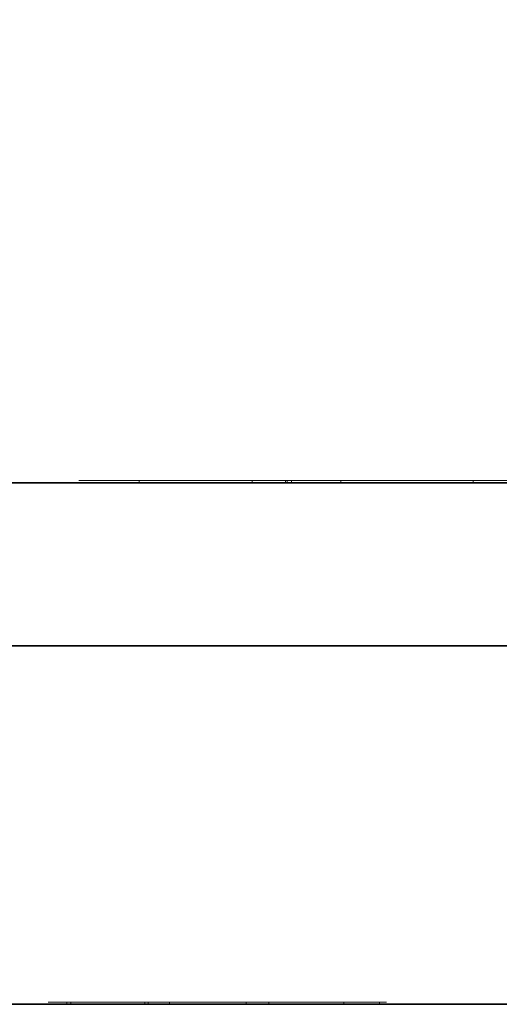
# Model space of a CAD drawing. Header units: millimetres. Extents: x 4 to 1188, y 1 to 840.
# Tile 220 of 256: x 681.8583 to 681.9172, y 418.2104 to 418.3312. Entities that reach past the tile are written whole.
import ezdxf

# ---------------------------------------------------------------- set-up
doc = ezdxf.new("R2010")
doc.units = ezdxf.units.MM
doc.layers.add('1', color=7, linetype='Continuous')
doc.styles.add('Arial Unicode MS', font='Arial Unicode MS')
doc.dimstyles.get("Standard").update_dxf_attribs({"dimtxt": 0.18, "dimasz": 0.18, "dimexe": 0.18, "dimexo": 0.0625, "dimgap": 0.09, "dimtad": 0, "dimtih": 1, "dimtoh": 1, "dimdec": 4, "dimzin": 0, "dimdsep": 46, "dimtxsty": 'Standard', "dimcen": 0.09, "dimadec": 0, "dimazin": 0, "dimtfac": 1, "dimtdec": 4, "dimtofl": 0, "dimtmove": 0, "dimatfit": 3, "dimfxl": 0, "dimtolj": 1, "dimtzin": 0, "dimarcsym": 0})

# ---------------------------------------------------------------- blocks, each defined once
blk = doc.blocks.new('_U30')
at = {"layer": '1', "color": 18, "lineweight": 35}
for p, q in [((692.95924, 533.08637), (641.22947, 533.08637)), ((643.22947, 533.08637), (643.22947, 331.75126)), ((725.42636, 331.75126), (641.22947, 331.75126))]:
    blk.add_line(p, q, dxfattribs=at)
at = {"layer": '1', "color": 18, "lineweight": 70}
for points in [[(643.22947, 533.08637), (644.0054, 529.58637), (642.45354, 529.58637)], [(643.22947, 331.75126), (642.45354, 335.25126), (644.0054, 335.25126)]]:
    blk.add_solid(points, dxfattribs=at)
at = {"layer": '1', "color": 18, "linetype": 'Continuous', "lineweight": 13, "insert": (642.77658, 428.04215), "char_height": 3, "attachment_point": 7, "rotation": 90, "line_spacing_factor": 1.047437, "style": 'Arial Unicode MS'}
blk.add_mtext('\\fArial Unicode MS|b0|i0;\\W1.0000;1510', dxfattribs=at)

msp = doc.modelspace()

# ---------------------------------------------------------------- linework, layer by layer
at = {"layer": '1', "color": 154, "linetype": 'Continuous', "lineweight": 13}
for p, q in [((681.87295, 418.2744), (681.87295, 418.27466)), ((681.87872, 418.27466), (681.8831, 418.27466)), ((681.88319, 418.27466), (681.88272, 418.27466)), ((681.88383, 418.27466), (681.88747, 418.27466)), ((681.88476, 418.27466), (681.89132, 418.27466)), ((681.88683, 418.2744), (681.88683, 418.27466)), ((681.88747, 418.27466), (681.88683, 418.27466)), ((681.8909, 418.2744), (681.8909, 418.27466)), ((681.89122, 418.27466), (681.89332, 418.27466)), ((681.89165, 418.27466), (681.89165, 418.2744)), ((681.89771, 418.2744), (681.89771, 418.27466)), ((681.90957, 418.27466), (681.91513, 418.27466)), ((681.91537, 418.27466), (681.91395, 418.27466)), ((681.91395, 418.2744), (681.91395, 418.27466)), ((681.91545, 418.27466), (681.91972, 418.27466)), ((681.79866, 418.2744), (681.87256, 418.2744)), ((681.87295, 418.2744), (681.86556, 418.2744)), ((681.88747, 418.2744), (681.88683, 418.2744)), ((681.88712, 418.2744), (681.89533, 418.2744)), ((681.89112, 418.2744), (681.89112, 418.2744)), ((681.89143, 418.2744), (681.89142, 418.2744)), ((681.91193, 418.2744), (682.01166, 418.2744)), ((681.9161, 418.2744), (681.91395, 418.2744)), ((681.92214, 418.2744), (681.91503, 418.2744)), ((681.79242, 418.2104), (681.86404, 418.2104)), ((681.86455, 418.21066), (681.86178, 418.21066)), ((681.86455, 418.2104), (681.86178, 418.2104)), ((681.86189, 418.21066), (681.86455, 418.21066)), ((681.86456, 418.2104), (681.86456, 418.21066)), ((681.87117, 418.21066), (681.87403, 418.21066)), ((681.8725, 418.2104), (681.87678, 418.2104)), ((681.87289, 418.2104), (681.87251, 418.2104)), ((681.87269, 418.21066), (681.87408, 418.21066)), ((681.87404, 418.21066), (681.87289, 418.21066)), ((681.87365, 418.2104), (681.87365, 418.21066)), ((681.87406, 418.21066), (681.87365, 418.21066)), ((681.87505, 418.2104), (681.87365, 418.2104)), ((681.87404, 418.21066), (681.87404, 418.2104)), ((681.87404, 418.21066), (681.87722, 418.21066)), ((681.87637, 418.2104), (681.87635, 418.2104)), ((681.87665, 418.2104), (681.87665, 418.21066)), ((681.88614, 418.21066), (681.87665, 418.21066)), ((681.87722, 418.21066), (681.88583, 418.21066)), ((681.88401, 418.21066), (681.88591, 418.21066)), ((681.88888, 418.2104), (681.88607, 418.2104)), ((681.88697, 418.21066), (681.88918, 418.21066)), ((681.89116, 418.2104), (681.88794, 418.2104)), ((681.8886, 418.2104), (681.98913, 418.2104)), ((681.88888, 418.21066), (681.88888, 418.2104)), ((681.89444, 418.21066), (681.89253, 418.21066)), ((681.89444, 418.2104), (681.89253, 418.2104)), ((681.8934, 418.21066), (681.89497, 418.21066)), ((681.89665, 418.21066), (681.89498, 418.21066)), ((681.89665, 418.2104), (681.89498, 418.2104)), ((681.89602, 418.21066), (681.89674, 418.21066)), ((681.89793, 418.21066), (681.89914, 418.21066)), ((681.89807, 418.2104), (681.89807, 418.21066)), ((681.89914, 418.21066), (681.89807, 418.21066)), ((681.89915, 418.2104), (681.89807, 418.2104)), ((681.90085, 418.2104), (681.89927, 418.2104)), ((681.90055, 418.21066), (681.90332, 418.21066)), ((681.90245, 418.2104), (681.90245, 418.21066)), ((681.90331, 418.21066), (681.90245, 418.21066)), ((681.90333, 418.2104), (681.90245, 418.2104))]:
    msp.add_line(p, q, dxfattribs=at)
at = {"layer": '1', "color": 154, "linetype": 'Continuous', "lineweight": 35}
for p, q in [((681.96834, 418.2744), (681.75534, 418.2744)), ((681.7485, 418.2544), (681.9615, 418.2544)), ((681.95401, 418.2104), (681.75731, 418.2104))]:
    msp.add_line(p, q, dxfattribs=at)
at = {"layer": '1', "color": 154, "linetype": 'Continuous', "lineweight": 13}
for points, knots in [([(681.87295, 418.27466), (681.87258, 418.27466), (681.87185, 418.27466), (681.87081, 418.27466), (681.86988, 418.27466), (681.86902, 418.27466), (681.86825, 418.27466), (681.86758, 418.27466), (681.86699, 418.27466), (681.86649, 418.27466), (681.86609, 418.27466), (681.8658, 418.27466), (681.86561, 418.27466), (681.86552, 418.27466), (681.86554, 418.27466), (681.86567, 418.27466), (681.86589, 418.27466), (681.86612, 418.27466), (681.86624, 418.27466)], [0, 0, 0, 0, 0.070442, 0.138089, 0.203178, 0.266139, 0.327929, 0.38919, 0.450254, 0.512347, 0.573843, 0.633933, 0.69346, 0.752479, 0.812386, 0.87307, 0.935184, 1, 1, 1, 1]), ([(681.86624, 418.27466), (681.86634, 418.27466), (681.86653, 418.27466), (681.86687, 418.27466), (681.86726, 418.27466), (681.86768, 418.27466), (681.86813, 418.27466), (681.86863, 418.27466), (681.86917, 418.27466), (681.86974, 418.27466), (681.87034, 418.27466), (681.87098, 418.27466), (681.87164, 418.27466), (681.87232, 418.27466), (681.87304, 418.27466), (681.87378, 418.27466), (681.87455, 418.27466), (681.87506, 418.27466), (681.87532, 418.27466)], [0, 0, 0, 0, 0.069834, 0.137027, 0.201482, 0.26454, 0.325973, 0.386386, 0.445761, 0.505612, 0.565114, 0.62475, 0.684179, 0.744219, 0.805179, 0.868395, 0.933204, 1, 1, 1, 1]), ([(681.87434, 418.27466), (681.87406, 418.27466), (681.87349, 418.27466), (681.87271, 418.27466), (681.87197, 418.27466), (681.8713, 418.27466), (681.87074, 418.27466), (681.87029, 418.27466), (681.87001, 418.27466), (681.86988, 418.27466), (681.8699, 418.27466), (681.86996, 418.27466), (681.87012, 418.27466), (681.8703, 418.27466), (681.87039, 418.27466)], [0, 0, 0, 0, 0.085719, 0.171409, 0.258144, 0.346929, 0.433983, 0.516734, 0.597416, 0.678635, 0.760267, 0.840143, 0.920177, 1, 1, 1, 1]), ([(681.87039, 418.27466), (681.87047, 418.27466), (681.87064, 418.27466), (681.87094, 418.27466), (681.87128, 418.27466), (681.87167, 418.27466), (681.87208, 418.27466), (681.87256, 418.27466), (681.87306, 418.27466), (681.8736, 418.27466), (681.87417, 418.27466), (681.87477, 418.27466), (681.87539, 418.27466), (681.87603, 418.27466), (681.87668, 418.27466), (681.87735, 418.27466), (681.87803, 418.27466), (681.87849, 418.27466), (681.87872, 418.27466)], [0, 0, 0, 0, 0.066317, 0.129769, 0.19137, 0.251932, 0.311622, 0.370964, 0.430518, 0.491181, 0.552101, 0.612139, 0.672483, 0.733576, 0.79644, 0.860911, 0.929048, 1, 1, 1, 1]), ([(681.87532, 418.27466), (681.87499, 418.27466), (681.87434, 418.27466), (681.87355, 418.27466), (681.87294, 418.27466), (681.87253, 418.27466), (681.87232, 418.27466), (681.87228, 418.27466), (681.87244, 418.27466), (681.87267, 418.27466), (681.87279, 418.27466)], [0, 0, 0, 0, 0.145359, 0.278702, 0.403602, 0.521669, 0.637521, 0.753704, 0.873213, 1, 1, 1, 1]), ([(681.87279, 418.27466), (681.87289, 418.27466), (681.87311, 418.27466), (681.87353, 418.27466), (681.874, 418.27466), (681.87454, 418.27466), (681.87515, 418.27466), (681.87582, 418.27466), (681.87655, 418.27466), (681.87735, 418.27466), (681.87819, 418.27466), (681.87906, 418.27466), (681.87995, 418.27466), (681.88087, 418.27466), (681.88181, 418.27466), (681.88278, 418.27466), (681.88377, 418.27466), (681.88443, 418.27466), (681.88476, 418.27466)], [0, 0, 0, 0, 0.062131, 0.121966, 0.18057, 0.238576, 0.296, 0.354359, 0.413781, 0.475098, 0.53728, 0.598918, 0.661235, 0.724322, 0.789217, 0.856397, 0.926508, 1, 1, 1, 1]), ([(681.88683, 418.27466), (681.88669, 418.27466), (681.88644, 418.27466), (681.88594, 418.27466), (681.88538, 418.27466), (681.88474, 418.27466), (681.88403, 418.27466), (681.88324, 418.27466), (681.88238, 418.27466), (681.88146, 418.27466), (681.88048, 418.27466), (681.87948, 418.27466), (681.87844, 418.27466), (681.87739, 418.27466), (681.87631, 418.27466), (681.8752, 418.27466), (681.87408, 418.27466), (681.87333, 418.27466), (681.87295, 418.27466)], [0, 0, 0, 0, 0.0636, 0.125297, 0.185569, 0.244698, 0.303717, 0.36292, 0.4233, 0.485177, 0.547083, 0.608525, 0.669965, 0.732299, 0.79565, 0.861055, 0.929122, 1, 1, 1, 1]), ([(681.88272, 418.27466), (681.88264, 418.27466), (681.88247, 418.27466), (681.88217, 418.27466), (681.88182, 418.27466), (681.88144, 418.27466), (681.88101, 418.27466), (681.88054, 418.27466), (681.88004, 418.27466), (681.87949, 418.27466), (681.87891, 418.27466), (681.87831, 418.27466), (681.8777, 418.27466), (681.87706, 418.27466), (681.8764, 418.27466), (681.87573, 418.27466), (681.87503, 418.27466), (681.87457, 418.27466), (681.87434, 418.27466)], [0, 0, 0, 0, 0.066572, 0.13029, 0.192297, 0.252922, 0.312507, 0.371488, 0.430679, 0.491399, 0.55197, 0.611245, 0.671453, 0.732173, 0.795077, 0.860442, 0.928163, 1, 1, 1, 1]), ([(681.8802, 418.27466), (681.88, 418.27466), (681.87962, 418.27466), (681.8791, 418.27466), (681.87861, 418.27466), (681.87819, 418.27466), (681.8778, 418.27466), (681.87747, 418.27466), (681.87719, 418.27466), (681.87688, 418.27466), (681.87663, 418.27466), (681.87652, 418.27466), (681.87659, 418.27466), (681.8768, 418.27466), (681.8769, 418.27466)], [0, 0, 0, 0, 0.076073, 0.148412, 0.216418, 0.281164, 0.343381, 0.404328, 0.463673, 0.52286, 0.638732, 0.753818, 0.872606, 1, 1, 1, 1]), ([(681.8769, 418.27466), (681.87703, 418.27466), (681.87727, 418.27466), (681.87783, 418.27466), (681.87852, 418.27466), (681.8792, 418.27466), (681.87979, 418.27466), (681.88027, 418.27466), (681.88076, 418.27466), (681.88127, 418.27466), (681.8818, 418.27466), (681.88234, 418.27466), (681.8829, 418.27466), (681.88327, 418.27466), (681.88346, 418.27466)], [0, 0, 0, 0, 0.118287, 0.232233, 0.346524, 0.465805, 0.527138, 0.589344, 0.651742, 0.715748, 0.781761, 0.851382, 0.923764, 1, 1, 1, 1]), ([(681.88673, 418.27466), (681.88661, 418.27466), (681.88637, 418.27466), (681.88581, 418.27466), (681.88513, 418.27466), (681.88445, 418.27466), (681.88386, 418.27466), (681.88339, 418.27466), (681.88291, 418.27466), (681.8824, 418.27466), (681.88188, 418.27466), (681.88133, 418.27466), (681.88077, 418.27466), (681.88039, 418.27466), (681.8802, 418.27466)], [0, 0, 0, 0, 0.121251, 0.236225, 0.351248, 0.46958, 0.530064, 0.590153, 0.652342, 0.715003, 0.781621, 0.850161, 0.923157, 1, 1, 1, 1]), ([(681.88346, 418.27466), (681.88365, 418.27466), (681.88402, 418.27466), (681.88453, 418.27466), (681.88499, 418.27466), (681.88541, 418.27466), (681.88578, 418.27466), (681.88611, 418.27466), (681.8864, 418.27466), (681.88669, 418.27466), (681.88696, 418.27466), (681.88709, 418.27466), (681.88702, 418.27466), (681.88683, 418.27466), (681.88673, 418.27466)], [0, 0, 0, 0, 0.074627, 0.14464, 0.212124, 0.276993, 0.339648, 0.40073, 0.46211, 0.523286, 0.642551, 0.758565, 0.876614, 1, 1, 1, 1]), ([(681.8909, 418.27466), (681.89076, 418.27466), (681.89048, 418.27466), (681.88988, 418.27466), (681.88918, 418.27466), (681.88834, 418.27466), (681.88738, 418.27466), (681.8863, 418.27466), (681.88511, 418.27466), (681.88427, 418.27466), (681.88383, 418.27466)], [0, 0, 0, 0, 0.124835, 0.244778, 0.360989, 0.477964, 0.596922, 0.721591, 0.855098, 1, 1, 1, 1]), ([(681.89771, 418.27466), (681.89734, 418.27466), (681.89662, 418.27466), (681.89561, 418.27466), (681.89471, 418.27466), (681.89389, 418.27466), (681.89318, 418.27466), (681.89257, 418.27466), (681.89204, 418.27466), (681.89178, 418.27466), (681.89165, 418.27466)], [0, 0, 0, 0, 0.137903, 0.268873, 0.395178, 0.517089, 0.636743, 0.756222, 0.876628, 1, 1, 1, 1]), ([(681.89332, 418.27466), (681.89349, 418.27466), (681.89383, 418.27466), (681.89436, 418.27466), (681.8949, 418.27466), (681.89546, 418.27466), (681.89603, 418.27466), (681.89661, 418.27466), (681.8972, 418.27466), (681.89781, 418.27466), (681.89843, 418.27466), (681.89906, 418.27466), (681.89972, 418.27466), (681.90038, 418.27466), (681.90106, 418.27466), (681.90175, 418.27466), (681.90246, 418.27466), (681.90319, 418.27466), (681.90393, 418.27466), (681.90469, 418.27466), (681.90546, 418.27466), (681.90625, 418.27466), (681.90706, 418.27466), (681.90789, 418.27466), (681.90873, 418.27466), (681.90928, 418.27466), (681.90957, 418.27466)], [0, 0, 0, 0, 0.063114, 0.123615, 0.180974, 0.235261, 0.287101, 0.336031, 0.382382, 0.426334, 0.468211, 0.50825, 0.546628, 0.58365, 0.618994, 0.653583, 0.687156, 0.720422, 0.75323, 0.78626, 0.819504, 0.853545, 0.888308, 0.923996, 0.96135, 1, 1, 1, 1]), ([(681.89906, 418.27466), (681.89885, 418.27466), (681.89843, 418.27466), (681.89785, 418.27466), (681.89732, 418.27466), (681.89685, 418.27466), (681.89644, 418.27466), (681.89608, 418.27466), (681.89577, 418.27466), (681.8955, 418.27466), (681.89533, 418.27466), (681.8953, 418.27466), (681.89536, 418.27466), (681.89555, 418.27466), (681.89586, 418.27466), (681.89627, 418.27466), (681.8968, 418.27466), (681.89723, 418.27466), (681.89745, 418.27466)], [0, 0, 0, 0, 0.040773, 0.080851, 0.120114, 0.160024, 0.200507, 0.242303, 0.286488, 0.332651, 0.383767, 0.443091, 0.510974, 0.588295, 0.675908, 0.773346, 0.881594, 1, 1, 1, 1]), ([(681.89745, 418.27466), (681.89768, 418.27466), (681.89811, 418.27466), (681.8988, 418.27466), (681.8995, 418.27466), (681.9002, 418.27466), (681.90091, 418.27466), (681.90162, 418.27466), (681.90232, 418.27466), (681.90284, 418.27466), (681.90309, 418.27466)], [0, 0, 0, 0, 0.170464, 0.327198, 0.470509, 0.6006, 0.717486, 0.822846, 0.916112, 1, 1, 1, 1]), ([(681.91395, 418.27466), (681.91378, 418.27466), (681.91344, 418.27466), (681.91292, 418.27466), (681.91237, 418.27466), (681.91183, 418.27466), (681.91125, 418.27466), (681.91068, 418.27466), (681.91008, 418.27466), (681.90948, 418.27466), (681.90886, 418.27466), (681.90823, 418.27466), (681.90759, 418.27466), (681.90692, 418.27466), (681.90624, 418.27466), (681.90555, 418.27466), (681.90484, 418.27466), (681.90411, 418.27466), (681.90337, 418.27466), (681.90261, 418.27466), (681.90183, 418.27466), (681.90104, 418.27466), (681.90023, 418.27466), (681.8994, 418.27466), (681.89855, 418.27466), (681.89799, 418.27466), (681.89771, 418.27466)], [0, 0, 0, 0, 0.062874, 0.122837, 0.179657, 0.23396, 0.285595, 0.334513, 0.380905, 0.424895, 0.466529, 0.506488, 0.545032, 0.581831, 0.617448, 0.652067, 0.68588, 0.719175, 0.752182, 0.78524, 0.818656, 0.852548, 0.887626, 0.923635, 0.961022, 1, 1, 1, 1]), ([(681.90983, 418.27466), (681.9096, 418.27466), (681.90916, 418.27466), (681.90846, 418.27466), (681.90777, 418.27466), (681.90708, 418.27466), (681.9064, 418.27466), (681.90573, 418.27466), (681.90505, 418.27466), (681.90437, 418.27466), (681.90369, 418.27466), (681.90302, 418.27466), (681.90236, 418.27466), (681.90169, 418.27466), (681.90103, 418.27466), (681.90036, 418.27466), (681.8997, 418.27466), (681.89927, 418.27466), (681.89906, 418.27466)], [0, 0, 0, 0, 0.118432, 0.226295, 0.323755, 0.41098, 0.488319, 0.556611, 0.615569, 0.667048, 0.713541, 0.757735, 0.79954, 0.839813, 0.879732, 0.91913, 0.959218, 1, 1, 1, 1]), ([(681.90309, 418.27466), (681.90329, 418.27466), (681.90369, 418.27466), (681.90432, 418.27466), (681.90495, 418.27466), (681.90559, 418.27466), (681.90623, 418.27466), (681.90688, 418.27466), (681.90753, 418.27466), (681.90796, 418.27466), (681.90817, 418.27466)], [0, 0, 0, 0, 0.134393, 0.262803, 0.38593, 0.507853, 0.627247, 0.748261, 0.872335, 1, 1, 1, 1]), ([(681.90817, 418.27466), (681.9084, 418.27466), (681.90883, 418.27466), (681.90944, 418.27466), (681.90999, 418.27466), (681.91046, 418.27466), (681.91089, 418.27466), (681.91125, 418.27466), (681.91154, 418.27466), (681.91179, 418.27466), (681.91194, 418.27466), (681.91197, 418.27466), (681.91189, 418.27466), (681.9117, 418.27466), (681.91139, 418.27466), (681.91098, 418.27466), (681.91046, 418.27466), (681.91004, 418.27466), (681.90983, 418.27466)], [0, 0, 0, 0, 0.043119, 0.084777, 0.125232, 0.166126, 0.207413, 0.250196, 0.294277, 0.341348, 0.392964, 0.452351, 0.519819, 0.596849, 0.682952, 0.778459, 0.884371, 1, 1, 1, 1]), ([(681.92214, 418.27466), (681.9218, 418.27466), (681.92113, 418.27466), (681.92018, 418.27466), (681.9193, 418.27466), (681.91851, 418.27466), (681.91778, 418.27466), (681.91715, 418.27466), (681.91658, 418.27466), (681.9161, 418.27466), (681.9157, 418.27466), (681.91539, 418.27466), (681.91517, 418.27466), (681.91504, 418.27466), (681.915, 418.27466), (681.91506, 418.27466), (681.9152, 418.27466), (681.91536, 418.27466), (681.91545, 418.27466)], [0, 0, 0, 0, 0.069298, 0.135561, 0.199671, 0.261716, 0.322662, 0.382907, 0.443032, 0.503501, 0.563724, 0.62398, 0.683629, 0.743848, 0.805192, 0.867649, 0.932778, 1, 1, 1, 1]), ([(681.88683, 418.2744), (681.88669, 418.2744), (681.88644, 418.2744), (681.88594, 418.2744), (681.88538, 418.2744), (681.88474, 418.2744), (681.88403, 418.2744), (681.88324, 418.2744), (681.88238, 418.2744), (681.88146, 418.2744), (681.88048, 418.2744), (681.87948, 418.2744), (681.87844, 418.2744), (681.87739, 418.2744), (681.87631, 418.2744), (681.8752, 418.2744), (681.87408, 418.2744), (681.87333, 418.2744), (681.87295, 418.2744)], [0, 0, 0, 0, 0.0636, 0.125297, 0.185569, 0.244698, 0.303717, 0.36292, 0.4233, 0.485177, 0.547083, 0.608525, 0.669965, 0.732299, 0.79565, 0.861055, 0.929122, 1, 1, 1, 1]), ([(681.8909, 418.2744), (681.89076, 418.2744), (681.89048, 418.2744), (681.88988, 418.2744), (681.88918, 418.2744), (681.88834, 418.2744), (681.88738, 418.2744), (681.8863, 418.2744), (681.88511, 418.2744), (681.88427, 418.2744), (681.88383, 418.2744)], [0, 0, 0, 0, 0.124835, 0.244778, 0.360989, 0.477964, 0.596922, 0.721591, 0.855098, 1, 1, 1, 1]), ([(681.89771, 418.2744), (681.89734, 418.2744), (681.89662, 418.2744), (681.89561, 418.2744), (681.89471, 418.2744), (681.89389, 418.2744), (681.89318, 418.2744), (681.89257, 418.2744), (681.89204, 418.2744), (681.89178, 418.2744), (681.89165, 418.2744)], [0, 0, 0, 0, 0.137903, 0.268873, 0.395178, 0.517089, 0.636743, 0.756222, 0.876628, 1, 1, 1, 1]), ([(681.91395, 418.2744), (681.91378, 418.2744), (681.91344, 418.2744), (681.91292, 418.2744), (681.91237, 418.2744), (681.91183, 418.2744), (681.91125, 418.2744), (681.91068, 418.2744), (681.91008, 418.2744), (681.90948, 418.2744), (681.90886, 418.2744), (681.90823, 418.2744), (681.90759, 418.2744), (681.90692, 418.2744), (681.90624, 418.2744), (681.90555, 418.2744), (681.90484, 418.2744), (681.90411, 418.2744), (681.90337, 418.2744), (681.90261, 418.2744), (681.90183, 418.2744), (681.90104, 418.2744), (681.90023, 418.2744), (681.8994, 418.2744), (681.89855, 418.2744), (681.89799, 418.2744), (681.89771, 418.2744)], [0, 0, 0, 0, 0.062874, 0.122837, 0.179657, 0.23396, 0.285595, 0.334513, 0.380905, 0.424895, 0.466529, 0.506488, 0.545032, 0.581831, 0.617448, 0.652067, 0.68588, 0.719175, 0.752182, 0.78524, 0.818656, 0.852548, 0.887626, 0.923635, 0.961022, 1, 1, 1, 1]), ([(681.86575, 418.21066), (681.86558, 418.21066), (681.86524, 418.21066), (681.86481, 418.21066), (681.86449, 418.21066), (681.86425, 418.21066), (681.86412, 418.21066), (681.86402, 418.21066), (681.86404, 418.21066), (681.8641, 418.21066), (681.86422, 418.21066), (681.86443, 418.21066), (681.86468, 418.21066), (681.8649, 418.21066), (681.86502, 418.21066)], [0, 0, 0, 0, 0.060057, 0.117405, 0.175561, 0.2384, 0.308476, 0.387268, 0.475034, 0.573639, 0.678032, 0.783977, 0.890757, 1, 1, 1, 1]), ([(681.86455, 418.21066), (681.86482, 418.21066), (681.86535, 418.21066), (681.8662, 418.21066), (681.86703, 418.21066), (681.86786, 418.21066), (681.86867, 418.21066), (681.8695, 418.21066), (681.8703, 418.21066), (681.87089, 418.21066), (681.87117, 418.21066)], [0, 0, 0, 0, 0.16399, 0.316279, 0.457451, 0.587187, 0.706146, 0.814209, 0.912106, 1, 1, 1, 1]), ([(681.87365, 418.21066), (681.87346, 418.21066), (681.8731, 418.21066), (681.87243, 418.21066), (681.87173, 418.21066), (681.87096, 418.21066), (681.87017, 418.21066), (681.86936, 418.21066), (681.86854, 418.21066), (681.86771, 418.21066), (681.86689, 418.21066), (681.86609, 418.21066), (681.86529, 418.21066), (681.8648, 418.21066), (681.86456, 418.21066)], [0, 0, 0, 0, 0.113222, 0.222436, 0.328941, 0.432255, 0.529309, 0.617114, 0.696232, 0.767885, 0.832331, 0.890498, 0.945728, 1, 1, 1, 1]), ([(681.87365, 418.2104), (681.87346, 418.2104), (681.8731, 418.2104), (681.87243, 418.2104), (681.87173, 418.2104), (681.87096, 418.2104), (681.87017, 418.2104), (681.86936, 418.2104), (681.86854, 418.2104), (681.86771, 418.2104), (681.86689, 418.2104), (681.86609, 418.2104), (681.86529, 418.2104), (681.8648, 418.2104), (681.86456, 418.2104)], [0, 0, 0, 0, 0.113222, 0.222436, 0.328941, 0.432255, 0.529309, 0.617114, 0.696232, 0.767885, 0.832331, 0.890498, 0.945728, 1, 1, 1, 1]), ([(681.86502, 418.21066), (681.8652, 418.21066), (681.86554, 418.21066), (681.8662, 418.21066), (681.86691, 418.21066), (681.86758, 418.21066), (681.86813, 418.21066), (681.86853, 418.21066), (681.86892, 418.21066), (681.86931, 418.21066), (681.86969, 418.21066), (681.87006, 418.21066), (681.87043, 418.21066), (681.87066, 418.21066), (681.87077, 418.21066)], [0, 0, 0, 0, 0.1751, 0.334238, 0.478338, 0.610848, 0.672498, 0.728983, 0.780306, 0.828186, 0.87296, 0.915674, 0.957732, 1, 1, 1, 1]), ([(681.87154, 418.21066), (681.87144, 418.21066), (681.87124, 418.21066), (681.87093, 418.21066), (681.8706, 418.21066), (681.87027, 418.21066), (681.86991, 418.21066), (681.86956, 418.21066), (681.86918, 418.21066), (681.86881, 418.21066), (681.86843, 418.21066), (681.86805, 418.21066), (681.86766, 418.21066), (681.86728, 418.21066), (681.86689, 418.21066), (681.86651, 418.21066), (681.86612, 418.21066), (681.86588, 418.21066), (681.86575, 418.21066)], [0, 0, 0, 0, 0.094078, 0.183743, 0.267612, 0.347327, 0.423187, 0.49364, 0.560755, 0.623644, 0.682206, 0.735895, 0.785138, 0.830371, 0.873588, 0.915689, 0.956941, 1, 1, 1, 1]), ([(681.86724, 418.21066), (681.86749, 418.21066), (681.86795, 418.21066), (681.86868, 418.21066), (681.8694, 418.21066), (681.87012, 418.21066), (681.87081, 418.21066), (681.87147, 418.21066), (681.87211, 418.21066), (681.8725, 418.21066), (681.87269, 418.21066)], [0, 0, 0, 0, 0.175284, 0.3323, 0.472555, 0.59864, 0.711841, 0.814222, 0.907964, 1, 1, 1, 1]), ([(681.87289, 418.21066), (681.8727, 418.21066), (681.87227, 418.21066), (681.87165, 418.21066), (681.871, 418.21066), (681.87045, 418.21066), (681.86999, 418.21066), (681.86964, 418.21066), (681.86927, 418.21066), (681.86888, 418.21066), (681.86849, 418.21066), (681.86808, 418.21066), (681.86766, 418.21066), (681.86738, 418.21066), (681.86724, 418.21066)], [0, 0, 0, 0, 0.069993, 0.151179, 0.244049, 0.348789, 0.406942, 0.471758, 0.543422, 0.621403, 0.705702, 0.796988, 0.895269, 1, 1, 1, 1]), ([(681.87077, 418.21066), (681.8709, 418.21066), (681.87116, 418.21066), (681.87149, 418.21066), (681.87179, 418.21066), (681.87204, 418.21066), (681.87223, 418.21066), (681.87238, 418.21066), (681.87249, 418.21066), (681.87255, 418.21066), (681.87257, 418.21066), (681.87254, 418.21066), (681.87248, 418.21066), (681.87237, 418.21066), (681.87223, 418.21066), (681.87204, 418.21066), (681.87181, 418.21066), (681.87163, 418.21066), (681.87154, 418.21066)], [0, 0, 0, 0, 0.047075, 0.091526, 0.135716, 0.181019, 0.227383, 0.276583, 0.329979, 0.387837, 0.449327, 0.514837, 0.584688, 0.65839, 0.736147, 0.81967, 0.907579, 1, 1, 1, 1]), ([(681.87505, 418.2104), (681.87489, 418.2104), (681.87457, 418.2104), (681.87404, 418.2104), (681.87347, 418.2104), (681.87309, 418.2104), (681.87289, 418.2104)], [0, 0, 0, 0, 0.216987, 0.448782, 0.706308, 1, 1, 1, 1]), ([(681.87665, 418.21066), (681.87646, 418.21066), (681.87609, 418.21066), (681.87558, 418.21066), (681.87515, 418.21066), (681.87479, 418.21066), (681.87449, 418.21066), (681.87428, 418.21066), (681.87411, 418.21066), (681.87407, 418.21066), (681.87404, 418.21066)], [0, 0, 0, 0, 0.112855, 0.222519, 0.33314, 0.446105, 0.568897, 0.700572, 0.843031, 1, 1, 1, 1]), ([(681.87665, 418.2104), (681.87646, 418.2104), (681.87609, 418.2104), (681.87558, 418.2104), (681.87515, 418.2104), (681.87479, 418.2104), (681.87449, 418.2104), (681.87428, 418.2104), (681.87411, 418.2104), (681.87407, 418.2104), (681.87404, 418.2104)], [0, 0, 0, 0, 0.112855, 0.222519, 0.33314, 0.446105, 0.568897, 0.700572, 0.843031, 1, 1, 1, 1]), ([(681.87635, 418.2104), (681.87634, 418.2104), (681.8763, 418.2104), (681.87622, 418.2104), (681.8761, 418.2104), (681.87595, 418.2104), (681.87577, 418.2104), (681.87556, 418.2104), (681.87532, 418.2104), (681.87514, 418.2104), (681.87505, 418.2104)], [0, 0, 0, 0, 0.163277, 0.310892, 0.446819, 0.569906, 0.684024, 0.789987, 0.895592, 1, 1, 1, 1]), ([(681.87801, 418.21066), (681.87789, 418.21066), (681.87767, 418.21066), (681.87737, 418.21066), (681.87712, 418.21066), (681.87692, 418.21066), (681.87676, 418.21066), (681.87663, 418.21066), (681.87656, 418.21066), (681.87651, 418.21066), (681.87655, 418.21066), (681.87668, 418.21066), (681.87688, 418.21066), (681.87719, 418.21066), (681.87758, 418.21066), (681.87806, 418.21066), (681.87863, 418.21066), (681.87906, 418.21066), (681.87929, 418.21066)], [0, 0, 0, 0, 0.024865, 0.049927, 0.07647, 0.105546, 0.137658, 0.173602, 0.21364, 0.257897, 0.309792, 0.373352, 0.447999, 0.534281, 0.632928, 0.743088, 0.865737, 1, 1, 1, 1]), ([(681.88794, 418.2104), (681.88778, 418.2104), (681.88745, 418.2104), (681.88694, 418.2104), (681.88645, 418.2104), (681.88595, 418.2104), (681.88546, 418.2104), (681.88498, 418.2104), (681.8845, 418.2104), (681.88402, 418.2104), (681.88355, 418.2104), (681.88308, 418.2104), (681.88262, 418.2104), (681.88215, 418.2104), (681.88168, 418.2104), (681.88122, 418.2104), (681.88077, 418.2104), (681.8803, 418.2104), (681.87985, 418.2104), (681.87938, 418.2104), (681.87893, 418.2104), (681.87847, 418.2104), (681.87801, 418.2104), (681.87755, 418.2104), (681.8771, 418.2104), (681.8768, 418.2104), (681.87665, 418.2104)], [0, 0, 0, 0, 0.074251, 0.145037, 0.212012, 0.2759, 0.336376, 0.39347, 0.447215, 0.49765, 0.544762, 0.589416, 0.631521, 0.670554, 0.707275, 0.741788, 0.773747, 0.80364, 0.831602, 0.858005, 0.882699, 0.906488, 0.929872, 0.952805, 0.976255, 1, 1, 1, 1]), ([(681.88589, 418.21066), (681.88566, 418.21066), (681.88523, 418.21066), (681.88457, 418.21066), (681.88394, 418.21066), (681.88334, 418.21066), (681.88278, 418.21066), (681.88225, 418.21066), (681.88175, 418.21066), (681.88126, 418.21066), (681.8808, 418.21066), (681.88036, 418.21066), (681.87994, 418.21066), (681.87953, 418.21066), (681.87913, 418.21066), (681.87874, 418.21066), (681.87836, 418.21066), (681.87812, 418.21066), (681.87801, 418.21066)], [0, 0, 0, 0, 0.134304, 0.256525, 0.366719, 0.464931, 0.551292, 0.626348, 0.689472, 0.74197, 0.786669, 0.826719, 0.862416, 0.894181, 0.923266, 0.950058, 0.975127, 1, 1, 1, 1]), ([(681.87929, 418.21066), (681.87951, 418.21066), (681.87993, 418.21066), (681.88059, 418.21066), (681.88122, 418.21066), (681.88182, 418.21066), (681.88239, 418.21066), (681.88295, 418.21066), (681.88347, 418.21066), (681.88384, 418.21066), (681.88401, 418.21066)], [0, 0, 0, 0, 0.173877, 0.333628, 0.479326, 0.611026, 0.728209, 0.832417, 0.922506, 1, 1, 1, 1]), ([(681.88888, 418.21066), (681.8887, 418.21066), (681.88836, 418.21066), (681.8879, 418.21066), (681.88747, 418.21066), (681.88712, 418.21066), (681.8868, 418.21066), (681.88656, 418.21066), (681.88635, 418.21066), (681.8862, 418.21066), (681.88611, 418.21066), (681.88606, 418.21066), (681.88608, 418.21066), (681.88615, 418.21066), (681.88627, 418.21066), (681.88644, 418.21066), (681.88668, 418.21066), (681.88687, 418.21066), (681.88697, 418.21066)], [0, 0, 0, 0, 0.046425, 0.091755, 0.137366, 0.184235, 0.233618, 0.286345, 0.342703, 0.403812, 0.468459, 0.535483, 0.604767, 0.676823, 0.752582, 0.831579, 0.913949, 1, 1, 1, 1]), ([(681.88918, 418.21066), (681.88912, 418.21066), (681.889, 418.21066), (681.88887, 418.21066), (681.88875, 418.21066), (681.88867, 418.21066), (681.88862, 418.21066), (681.88859, 418.21066), (681.88861, 418.21066), (681.88864, 418.21066), (681.88872, 418.21066), (681.88884, 418.21066), (681.88898, 418.21066), (681.88918, 418.21066), (681.8894, 418.21066), (681.88967, 418.21066), (681.88997, 418.21066), (681.89019, 418.21066), (681.8903, 418.21066)], [0, 0, 0, 0, 0.103069, 0.198581, 0.288104, 0.369261, 0.444795, 0.512889, 0.575174, 0.631288, 0.682404, 0.731175, 0.77647, 0.820426, 0.863811, 0.908278, 0.952771, 1, 1, 1, 1]), ([(681.89807, 418.21066), (681.89794, 418.21066), (681.89768, 418.21066), (681.89725, 418.21066), (681.89678, 418.21066), (681.89627, 418.21066), (681.89573, 418.21066), (681.89516, 418.21066), (681.89455, 418.21066), (681.89391, 418.21066), (681.89327, 418.21066), (681.89262, 418.21066), (681.89198, 418.21066), (681.89134, 418.21066), (681.89071, 418.21066), (681.89009, 418.21066), (681.88947, 418.21066), (681.88908, 418.21066), (681.88888, 418.21066)], [0, 0, 0, 0, 0.082462, 0.161515, 0.237917, 0.311928, 0.383707, 0.453659, 0.521452, 0.58809, 0.651668, 0.709643, 0.763649, 0.813744, 0.861616, 0.907939, 0.953268, 1, 1, 1, 1]), ([(681.89807, 418.2104), (681.89794, 418.2104), (681.89768, 418.2104), (681.89725, 418.2104), (681.89678, 418.2104), (681.89627, 418.2104), (681.89573, 418.2104), (681.89516, 418.2104), (681.89455, 418.2104), (681.89391, 418.2104), (681.89327, 418.2104), (681.89262, 418.2104), (681.89198, 418.2104), (681.89134, 418.2104), (681.89071, 418.2104), (681.89009, 418.2104), (681.88947, 418.2104), (681.88908, 418.2104), (681.88888, 418.2104)], [0, 0, 0, 0, 0.082462, 0.161515, 0.237917, 0.311928, 0.383707, 0.453659, 0.521452, 0.58809, 0.651668, 0.709643, 0.763649, 0.813744, 0.861616, 0.907939, 0.953268, 1, 1, 1, 1]), ([(681.8903, 418.21066), (681.89043, 418.21066), (681.89069, 418.21066), (681.8911, 418.21066), (681.89151, 418.21066), (681.89192, 418.21066), (681.89232, 418.21066), (681.89272, 418.21066), (681.8931, 418.21066), (681.89363, 418.21066), (681.89425, 418.21066), (681.89492, 418.21066), (681.89553, 418.21066), (681.89585, 418.21066), (681.89602, 418.21066)], [0, 0, 0, 0, 0.04931, 0.097438, 0.144473, 0.193038, 0.242821, 0.295407, 0.351784, 0.413136, 0.54495, 0.684635, 0.836127, 1, 1, 1, 1]), ([(681.89253, 418.21066), (681.89268, 418.21066), (681.89297, 418.21066), (681.89343, 418.21066), (681.89391, 418.21066), (681.8944, 418.21066), (681.89488, 418.21066), (681.89539, 418.21066), (681.89591, 418.21066), (681.89643, 418.21066), (681.89695, 418.21066), (681.89748, 418.21066), (681.898, 418.21066), (681.89852, 418.21066), (681.89904, 418.21066), (681.89955, 418.21066), (681.90006, 418.21066), (681.90039, 418.21066), (681.90055, 418.21066)], [0, 0, 0, 0, 0.091225, 0.177914, 0.259697, 0.336779, 0.409804, 0.478609, 0.544088, 0.605766, 0.664021, 0.718355, 0.768591, 0.816722, 0.863055, 0.908208, 0.953971, 1, 1, 1, 1]), ([(681.89498, 418.21066), (681.89488, 418.21066), (681.89465, 418.21066), (681.89428, 418.21066), (681.89385, 418.21066), (681.89355, 418.21066), (681.8934, 418.21066)], [0, 0, 0, 0, 0.202269, 0.436275, 0.700784, 1, 1, 1, 1]), ([(681.89498, 418.2104), (681.89488, 418.2104), (681.89465, 418.2104), (681.89428, 418.2104), (681.89385, 418.2104), (681.89355, 418.2104), (681.8934, 418.2104)], [0, 0, 0, 0, 0.202269, 0.436275, 0.700784, 1, 1, 1, 1]), ([(681.89927, 418.21066), (681.89907, 418.21066), (681.89867, 418.21066), (681.89804, 418.21066), (681.8974, 418.21066), (681.89677, 418.21066), (681.89616, 418.21066), (681.89555, 418.21066), (681.89497, 418.21066), (681.89462, 418.21066), (681.89444, 418.21066)], [0, 0, 0, 0, 0.091264, 0.182272, 0.279087, 0.387649, 0.51128, 0.653335, 0.81559, 1, 1, 1, 1]), ([(681.89927, 418.2104), (681.89907, 418.2104), (681.89867, 418.2104), (681.89804, 418.2104), (681.8974, 418.2104), (681.89677, 418.2104), (681.89616, 418.2104), (681.89555, 418.2104), (681.89497, 418.2104), (681.89462, 418.2104), (681.89444, 418.2104)], [0, 0, 0, 0, 0.091264, 0.182272, 0.279087, 0.387649, 0.51128, 0.653335, 0.81559, 1, 1, 1, 1]), ([(681.89497, 418.21066), (681.89503, 418.21066), (681.89513, 418.21066), (681.89523, 418.21066), (681.89528, 418.21066)], [0, 0, 0, 0, 0.562851, 1, 1, 1, 1]), ([(681.89528, 418.21066), (681.89549, 418.21066), (681.89592, 418.21066), (681.8966, 418.21066), (681.89731, 418.21066), (681.89788, 418.21066), (681.89835, 418.21066), (681.89868, 418.21066), (681.89901, 418.21066), (681.8993, 418.21066), (681.8996, 418.21066), (681.89986, 418.21066), (681.90012, 418.21066), (681.90027, 418.21066), (681.90034, 418.21066)], [0, 0, 0, 0, 0.093799, 0.188392, 0.290003, 0.402222, 0.463153, 0.526712, 0.592954, 0.664831, 0.740162, 0.821342, 0.9079, 1, 1, 1, 1]), ([(681.90245, 418.21066), (681.90233, 418.21066), (681.90208, 418.21066), (681.90163, 418.21066), (681.90112, 418.21066), (681.90057, 418.21066), (681.89997, 418.21066), (681.89933, 418.21066), (681.89866, 418.21066), (681.89817, 418.21066), (681.89793, 418.21066)], [0, 0, 0, 0, 0.144088, 0.282399, 0.414873, 0.544284, 0.666959, 0.782936, 0.893536, 1, 1, 1, 1]), ([(681.90245, 418.2104), (681.90233, 418.2104), (681.90208, 418.2104), (681.90163, 418.2104), (681.90112, 418.2104), (681.90057, 418.2104), (681.89997, 418.2104), (681.89933, 418.2104), (681.89866, 418.2104), (681.89817, 418.2104), (681.89793, 418.2104)], [0, 0, 0, 0, 0.144088, 0.282399, 0.414873, 0.544284, 0.666959, 0.782936, 0.893536, 1, 1, 1, 1]), ([(681.90034, 418.21066), (681.90045, 418.21066), (681.90066, 418.21066), (681.90082, 418.21066), (681.90088, 418.21066), (681.9008, 418.21066), (681.90061, 418.21066), (681.90029, 418.21066), (681.89984, 418.21066), (681.89946, 418.21066), (681.89927, 418.21066)], [0, 0, 0, 0, 0.161714, 0.310106, 0.448206, 0.579033, 0.698679, 0.803099, 0.900751, 1, 1, 1, 1])]:
    msp.add_open_spline(points, degree=3, knots=knots, dxfattribs=at)
for points in [[(681.89112, 418.27466), (681.89112, 418.2744)], [(681.86404, 418.21066), (681.86404, 418.2104)], [(681.88607, 418.21066), (681.88607, 418.2104)]]:
    msp.add_open_spline(points, degree=1, dxfattribs=at)

# ---------------------------------------------------------------- dimensions: what is measured, and where the dimension line sits
at = {"layer": '1', "color": 18, "linetype": 'Continuous', "lineweight": 13}
dim = msp.add_linear_dim(base=(643.22947, 331.75126), p1=(728.42677, 533.08637), p2=(726.42636, 331.75126), angle=90, dimstyle='Standard', override={"dimtxt": 3, "dimasz": 3.5, "dimexe": 2, "dimexo": 1, "dimgap": 1.5, "dimtad": 1, "dimtih": 0, "dimtoh": 0, "dimdec": 0, "dimlfac": 7.5, "dimzin": 8, "dimdsep": 44, "dimlunit": 2, "dimtxsty": 'Arial Unicode MS', "dimsah": 1, "dimse1": 0, "dimse2": 0, "dimsd1": 0, "dimsd2": 0, "dimclrd": 18, "dimclre": 18, "dimclrt": 18, "dimtol": 0, "dimtm": -0.1, "dimtfac": 0.666667, "dimtdec": 2, "dimtofl": 1, "dimtmove": 0, "dimtzin": 8, "dimlwd": 35, "dimlwe": 35}, dxfattribs=at)
dim.commit()
dim.dimension.update_dxf_attribs({"geometry": '_U30', "text_midpoint": (643.22947, 432.41881), "dimtype": 160})

doc.saveas('drawing.dxf')
